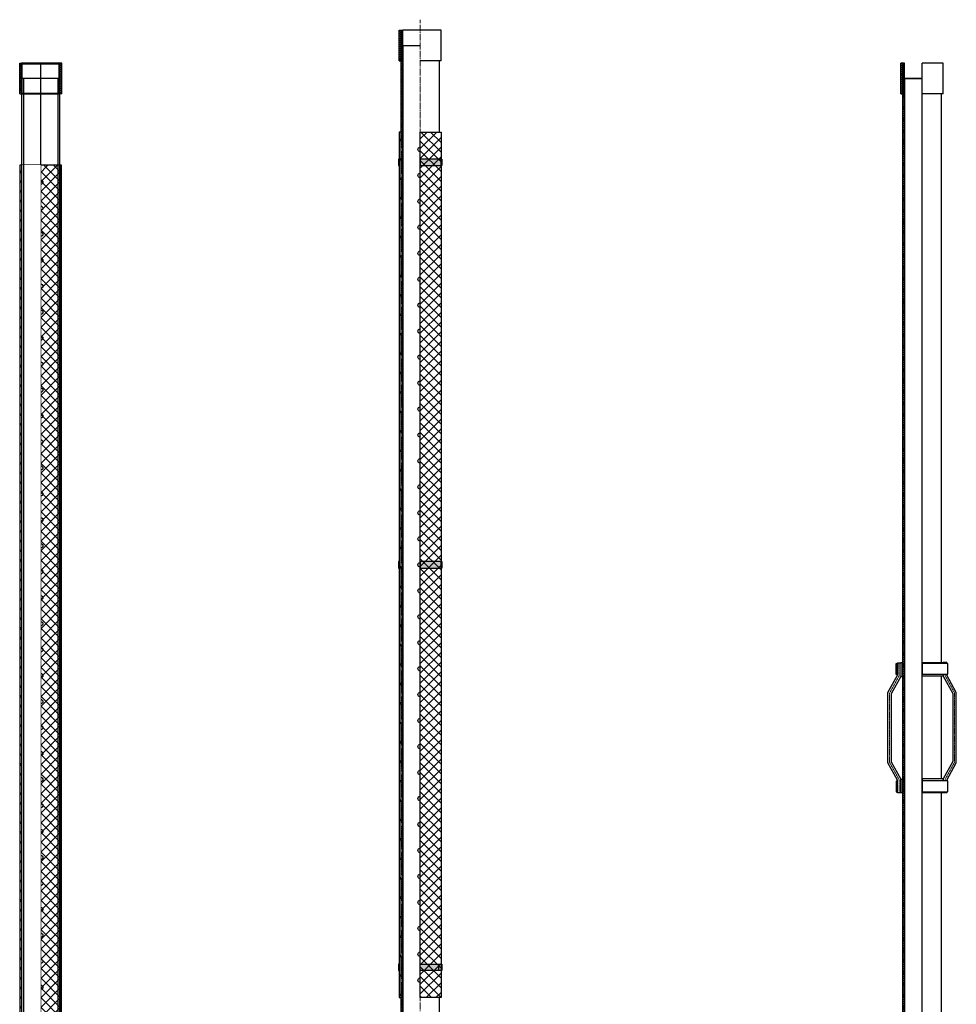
# Model space of a CAD drawing. Header units: millimetres. Extents: x -86317 to 111398, y -49249 to 226810.
# Tile 65 of 68: x 26456 to 28620, y 196868 to 199143. Entities that reach past the tile are written whole.
import ezdxf

# ---------------------------------------------------------------- set-up
doc = ezdxf.new("R2010")
doc.units = ezdxf.units.MM
doc.set_wipeout_variables(frame=1)
doc.linetypes.add('CENTERX2', pattern=[4, 2.5, -0.5, 0.5, -0.5])
doc.linetypes.add('Штрихпунктирная_ГОСТ', pattern=[20, 15, -1.75, 1.5, -1.75])
for name, color, linetype, lineweight in [('ГТО-2_Металлические_конструкции', 1, 'Continuous', 30), ('ГТО_Металлические_конструкции', 1, 'Continuous', 30), ('ГТО_Оси', 1, 'CENTERX2', 15), ('ГТО_Штриховка', 7, 'Continuous', 15), ('Оси', 1, 'Штрихпунктирная_ГОСТ', 13)]:
    doc.layers.add(name, color=color, linetype=linetype, lineweight=lineweight)

# ---------------------------------------------------------------- blocks, each defined once
blk = doc.blocks.new('Муфта Ду 80')
at = {"layer": 'ГТО_Металлические_конструкции'}
h = blk.add_hatch(dxfattribs=at)
h.set_pattern_fill('ANSI31', color=0, scale=20)
h.set_pattern_definition([(45, (-45263.454, -9582.26), (-44.90128, 44.90128), [])])
h.paths.add_polyline_path([(-44.2, 71), (-48.8, 71), (-48.8, 0), (-44.2, 0)])
h.paths.add_polyline_path([(-42.8, 69.5), (-44.2, 71), (-44.2, 0), (-42.8, 1.5)])
h.paths.add_polyline_path([(44.2, 71), (42.8, 69.5), (42.8, 1.5), (44.2, 0)])
h.paths.add_polyline_path([(48.8, 71), (44.2, 71), (44.2, 0), (48.8, 0)])
at = {"layer": 'ГТО_Штриховка'}
h = blk.add_hatch(dxfattribs=at)
h.set_pattern_fill('ANSI31', color=0)
h.set_pattern_definition([(45, (-45263.4545, -9582.2584), (-2.24506403, 2.24506403), [])])
h.paths.add_polyline_path([(-44.2, 71), (-48.8, 71), (-48.8, 0), (-44.2, 0)])
h.paths.add_polyline_path([(-42.8, 69.5), (-44.2, 71), (-44.2, 0), (-42.8, 1.5)])
h.paths.add_polyline_path([(44.2, 71), (42.8, 69.5), (42.8, 1.5), (44.2, 0)])
h.paths.add_polyline_path([(48.8, 71), (44.2, 71), (44.2, 0), (48.8, 0)])
at = {"layer": 'ГТО_Металлические_конструкции', "color": 0}
for p, q in [((-48.8, 0), (-48.8, 71)), ((-48.8, 71), (-44.2, 71)), ((44.2, 71), (-44.2, 71)), ((-42.8, 69.5), (-44.2, 71)), ((-42.8, 1.5), (-42.8, 69.5)), ((-42.8, 69.5), (42.8, 69.5)), ((42.8, 69.5), (44.2, 71)), ((42.8, 1.5), (42.8, 69.5)), ((48.8, 71), (44.2, 71)), ((48.8, 0), (48.8, 71)), ((-48.8, 0), (-44.2, 0)), ((-42.8, 1.5), (-44.2, 0)), ((-44.2, 0), (44.2, 0)), ((-42.8, 1.5), (42.8, 1.5)), ((42.8, 1.5), (44.2, 0)), ((48.8, 0), (44.2, 0))]:
    blk.add_line(p, q, dxfattribs=at)
at = {"layer": 'ГТО_Металлические_конструкции', "color": 0, "lineweight": 9}
for p, q in [((-44.2, 0), (-44.2, 71)), ((44.2, 0), (44.2, 71))]:
    blk.add_line(p, q, dxfattribs=at)
blk = doc.blocks.new('Скоба')
at = {"layer": 'ГТО_Металлические_конструкции', "color": 0}
blk.add_lwpolyline([(4, 0), (-4, 0), (-4, 28.7), (-26, 68.7), (-26, 231.3), (-4, 271.3), (-4, 300), (4, 300), (4, 268.7), (-18, 228.7), (-18, 71.3), (4, 31.3)], close=True, dxfattribs=at)
at = {"layer": 'ГТО_Оси', "color": 0}
blk.add_lwpolyline([(0, 300), (0, 270), (-22, 230), (-22, 70), (0, 30), (0, 0)], dxfattribs=at)
blk = doc.blocks.new('Рядовое звено 3 м')
at = {"layer": 'ГТО_Металлические_конструкции', "color": 0}
for points in [[(-57, 1622.7), (-59.5, 1622.7), (-59.5, 1647.7), (-57, 1647.7)], [(-57, 1376.4), (-59.5, 1376.4), (-59.5, 1351.4), (-57, 1351.4)]]:
    blk.add_lwpolyline(points, close=True, dxfattribs=at)
at = {"color": 0}
blk.add_wipeout([(-44.2, 0), (44.2, 0), (44.2, 3000), (-44.2, 3000)], dxfattribs=at).dxf.layer = 'ГТО_Металлические_конструкции'
at = {"layer": 'ГТО_Металлические_конструкции', "color": 0}
for p, q in [((-48.8, 2964.5), (-44.2, 2964.5)), ((-44.2, 2964.5), (-40.2, 2964.5))]:
    blk.add_line(p, q, dxfattribs=at)
for points in [[(-44, 1649.6), (-49, 1649.6), (-49, 1618.2), (-44, 1618.2)], [(-44, 1349.6), (-49, 1349.6), (-49, 1380.9), (-44, 1380.9)], [(0.2, 1350.1), (49.2, 1350.1), (49.2, 1381.4), (0.2, 1381.4)]]:
    blk.add_lwpolyline(points, close=True, dxfattribs=at)
blk.add_blockref('Скоба', (-53, 1349.6), dxfattribs=at)
at = {"layer": 'ГТО_Металлические_конструкции', "color": 0, "xscale": -1}
blk.add_blockref('Скоба', (53.2, 1350.1), dxfattribs=at)
at = {"color": 0}
for points in [[(-44.5, 3035.5), (0, 3035.5), (0, 3000), (-44.5, 3000)], [(0, 0), (-44.2, 0), (-44.2, 120.6), (0, 120.6)]]:
    blk.add_wipeout(points, dxfattribs=at)
at = {"layer": 'ГТО_Металлические_конструкции'}
h = blk.add_hatch(dxfattribs=at)
h.set_pattern_fill('ANSI31', color=0, scale=20)
h.set_pattern_definition([(45, (-45263.454, -6617.76), (-44.90128, 44.90128), [])])
h.paths.add_polyline_path([(-44.2, 3035.5), (-48.8, 3035.5), (-48.8, 2964.5), (-44.2, 2964.5)])
h.paths.add_polyline_path([(-42.8, 3034), (-44.2, 3035.5), (-44.2, 2964.5), (-42.8, 2966)])
h.paths.add_polyline_path([(44.2, 3035.5), (42.8, 3034), (42.8, 2966), (44.2, 2964.5)])
h.paths.add_polyline_path([(48.8, 3035.5), (44.2, 3035.5), (44.2, 2964.5), (48.8, 2964.5)])
at = {"layer": 'ГТО_Штриховка'}
h = blk.add_hatch(dxfattribs=at)
h.set_pattern_fill('ANSI31', color=0, angle=90)
h.set_pattern_definition([(135, (-28541.0224, -196007.505), (-2.24506403, -2.24506403), [])])
h.paths.add_polyline_path([(-44.2, 3035.5), (-48.8, 3035.5), (-48.8, 2964.5), (-44.2, 2964.5)])
h.paths.add_polyline_path([(-44.2, 3034), (-44.2, 3035.5), (-44.2, 2964.5), (-44.2, 2966)], flags=17)
h = blk.add_hatch(dxfattribs=at)
h.set_pattern_fill('ANSI31', color=0, angle=90)
h.paths.add_polyline_path([(-40.2, 3035.5), (-44.2, 3035.5), (-44.2, 0), (-40.2, 0)])
at = {"color": 0}
for points in [[(-42.8, 3035.5), (-42.8, 2964.5), (-44.2, 2964.5)], [(-42.8, 0), (-42.8, 35.5), (-44.2, 35.5)]]:
    blk.add_lwpolyline(points, dxfattribs=at)
at = {"layer": 'ГТО_Металлические_конструкции', "color": 0}
for p, q in [((-48.8, 2964.5), (-48.8, 3035.5)), ((-40.2, 3035.5), (-48.8, 3035.5)), ((-44.2, 2964.5), (-44.2, 3035.5)), ((-40.2, 3000), (-40.2, 3035.5)), ((40.2, 3000), (-40.2, 3000)), ((-40.2, 3000), (-40.2, 0)), ((-44.2, 35.5), (-40.2, 35.5))]:
    blk.add_line(p, q, dxfattribs=at)
blk.add_lwpolyline([(-44.2, 3000), (44.2, 3000), (44.2, 35.5), (0, 35.5), (0, 0), (-44.2, 0)], close=True, dxfattribs=at)
at = {"layer": 'ГТО_Оси', "color": 0, "ltscale": 5}
blk.add_lwpolyline([(0, 3000), (0, -2)], dxfattribs=at)
at = {"color": 0}
for points in [[(0, 3035.5), (48.8, 3035.5), (48.8, 2964.5), (0, 2964.5)], [(0.2, 1650.1), (49.2, 1650.1), (49.2, 1618.8), (0.2, 1618.8)], [(0.2, 1350.1), (49.2, 1350.1), (49.2, 1381.4), (0.2, 1381.4)]]:
    blk.add_wipeout(points, dxfattribs=at)
at = {"layer": 'ГТО_Металлические_конструкции', "color": 0}
for p, q in [((48.8, 3035.5), (0, 3035.5)), ((48.8, 2964.5), (48.8, 3035.5)), ((48.8, 2964.5), (0, 2964.5))]:
    blk.add_line(p, q, dxfattribs=at)
for points in [[(0.2, 1650.1), (49.2, 1650.1), (49.2, 1618.8), (0.2, 1618.8)], [(0.2, 1350.1), (49.2, 1350.1), (49.2, 1381.4), (0.2, 1381.4)]]:
    blk.add_lwpolyline(points, close=True, dxfattribs=at)
at = {"color": 0}
for points in [[(0.2, 1623.3), (59.7, 1623.3), (59.7, 1648.3), (0.2, 1648.3)], [(0.2, 1351.9), (59.7, 1351.9), (59.7, 1376.9), (0.2, 1376.9)]]:
    blk.add_wipeout(points, dxfattribs=at)
at = {"layer": 'ГТО-2_Металлические_конструкции', "color": 0}
blk.add_lwpolyline([(0, 0), (0, 3035.5)], dxfattribs=at)
at = {"layer": 'ГТО_Металлические_конструкции', "color": 0}
for points in [[(0.2, 1623.3), (59.7, 1623.3), (59.7, 1648.3), (0.2, 1648.3)], [(0.2, 1351.9), (59.7, 1351.9), (59.7, 1376.9), (0.2, 1376.9)]]:
    blk.add_lwpolyline(points, close=True, dxfattribs=at)

msp = doc.modelspace()

# ---------------------------------------------------------------- hatches: boundary and pattern name
at = {"layer": 'ГТО_Металлические_конструкции'}
h = msp.add_hatch(dxfattribs=at)
h.set_pattern_fill('ANSI31', color=0, scale=20)
h.set_pattern_definition([(45, (-17881.9, 189465.84), (-44.90128, 44.90128), [])])
h.paths.add_polyline_path([(27337.302, 199119.098), (27332.802, 199119.098), (27332.802, 199048.098), (27337.302, 199048.098)])
h.paths.add_polyline_path([(27338.802, 199117.598), (27337.302, 199119.098), (27337.302, 199048.098), (27338.802, 199049.598)])
h.paths.add_polyline_path([(27425.802, 199119.098), (27424.302, 199117.598), (27424.302, 199049.598), (27425.802, 199048.098)])
h.paths.add_polyline_path([(27430.302, 199119.098), (27425.802, 199119.098), (27425.802, 199048.098), (27430.302, 199048.098)])
at = {"layer": 'ГТО_Штриховка'}
h = msp.add_hatch(dxfattribs=at)
h.set_pattern_fill('ANSI31', color=0)
h.set_pattern_definition([(45, (-201.4952, 76.0934), (-2.24506403, 2.24506403), [])])
h.paths.add_polyline_path([(27337.302, 199119.098), (27332.802, 199119.098), (27332.802, 199048.098), (27337.302, 199048.098)])
h.paths.add_polyline_path([(27337.302, 199117.598), (27337.302, 199119.098), (27337.302, 199048.098), (27337.302, 199049.598)], flags=17)
h = msp.add_hatch(dxfattribs=at)
h.set_pattern_fill('ANSI31', color=256, angle=90)
h.set_pattern_definition([(135, (27381.5516, 196081.5984), (-2.245064, -2.245064), [])])
h.paths.add_polyline_path([(27341.302, 199117.598), (27337.302, 199117.598), (27337.302, 199083.598), (27341.302, 199083.598)])
h.paths.add_polyline_path([(27341.302, 199119.098), (27337.302, 199119.098), (27338.802, 199117.598), (27341.302, 199117.598)])
h.paths.add_polyline_path([(27338.802, 199083.598), (27337.302, 199083.598), (27337.302, 199048.098), (27338.603, 199048.098), (27338.802, 199048.672)])
h.paths.add_polyline_path([(27341.302, 199083.598), (27338.802, 199083.598), (27338.802, 199048.098), (27341.302, 199048.098)])
h.paths.add_polyline_path([(27337.302, 198848.598), (27341.302, 198848.598), (27341.302, 199048.098), (27337.302, 199048.098)])
h.paths.add_polyline_path([(27337.302, 198788.598), (27341.302, 198788.598), (27341.302, 198838.598), (27337.302, 198838.598)])
h.paths.add_polyline_path([(27337.302, 198728.598), (27341.302, 198728.598), (27341.302, 198778.598), (27337.302, 198778.598)])
h.paths.add_polyline_path([(27337.302, 198668.598), (27341.302, 198668.598), (27341.302, 198718.598), (27337.302, 198718.598)])
h.paths.add_polyline_path([(27337.302, 198608.598), (27341.302, 198608.598), (27341.302, 198658.598), (27337.302, 198658.598)])
h.paths.add_polyline_path([(27337.302, 198548.598), (27341.302, 198548.598), (27341.302, 198598.598), (27337.302, 198598.598)])
h.paths.add_polyline_path([(27337.302, 198488.598), (27341.302, 198488.598), (27341.302, 198538.598), (27337.302, 198538.598)])
h.paths.add_polyline_path([(27337.302, 198428.598), (27341.302, 198428.598), (27341.302, 198478.598), (27337.302, 198478.598)])
h.paths.add_polyline_path([(27337.302, 198368.598), (27341.302, 198368.598), (27341.302, 198418.598), (27337.302, 198418.598)])
h.paths.add_polyline_path([(27337.302, 198308.598), (27341.302, 198308.598), (27341.302, 198358.598), (27337.302, 198358.598)])
h.paths.add_polyline_path([(27337.302, 198248.598), (27341.302, 198248.598), (27341.302, 198298.598), (27337.302, 198298.598)])
h.paths.add_polyline_path([(27337.302, 198188.598), (27341.302, 198188.598), (27341.302, 198238.598), (27337.302, 198238.598)])
h.paths.add_polyline_path([(27337.302, 198128.598), (27341.302, 198128.598), (27341.302, 198178.598), (27337.302, 198178.598)])
h.paths.add_polyline_path([(27337.302, 198068.598), (27341.302, 198068.598), (27341.302, 198118.598), (27337.302, 198118.598)])
h.paths.add_polyline_path([(27337.302, 198008.598), (27341.302, 198008.598), (27341.302, 198058.598), (27337.302, 198058.598)])
h.paths.add_polyline_path([(27337.302, 197948.598), (27341.302, 197948.598), (27341.302, 197998.598), (27337.302, 197998.598)])
h.paths.add_polyline_path([(27337.302, 197888.598), (27341.302, 197888.598), (27341.302, 197938.598), (27337.302, 197938.598)])
h.paths.add_polyline_path([(27337.302, 197828.598), (27341.302, 197828.598), (27341.302, 197878.598), (27337.302, 197878.598)])
h.paths.add_polyline_path([(27337.302, 197768.598), (27341.302, 197768.598), (27341.302, 197818.598), (27337.302, 197818.598)])
h.paths.add_polyline_path([(27337.302, 197708.598), (27341.302, 197708.598), (27341.302, 197758.598), (27337.302, 197758.598)])
h.paths.add_polyline_path([(27337.302, 197648.598), (27341.302, 197648.598), (27341.302, 197698.598), (27337.302, 197698.598)])
h.paths.add_polyline_path([(27337.302, 197588.598), (27341.302, 197588.598), (27341.302, 197638.598), (27337.302, 197638.598)])
h.paths.add_polyline_path([(27337.302, 197528.598), (27341.302, 197528.598), (27341.302, 197578.598), (27337.302, 197578.598)])
h.paths.add_polyline_path([(27337.302, 197468.598), (27341.302, 197468.598), (27341.302, 197518.598), (27337.302, 197518.598)])
h.paths.add_polyline_path([(27337.302, 197408.598), (27341.302, 197408.598), (27341.302, 197458.598), (27337.302, 197458.598)])
h.paths.add_polyline_path([(27337.302, 197348.598), (27341.302, 197348.598), (27341.302, 197398.598), (27337.302, 197398.598)])
h.paths.add_polyline_path([(27337.302, 197288.598), (27341.302, 197288.598), (27341.302, 197338.598), (27337.302, 197338.598)])
h.paths.add_polyline_path([(27337.302, 197228.598), (27341.302, 197228.598), (27341.302, 197278.598), (27337.302, 197278.598)])
h.paths.add_polyline_path([(27337.302, 197168.598), (27341.302, 197168.598), (27341.302, 197218.598), (27337.302, 197218.598)])
h.paths.add_polyline_path([(27337.302, 197108.598), (27341.302, 197108.598), (27341.302, 197158.598), (27337.302, 197158.598)])
h.paths.add_polyline_path([(27337.302, 197048.598), (27341.302, 197048.598), (27341.302, 197098.598), (27337.302, 197098.598)])
h.paths.add_polyline_path([(27337.302, 196988.598), (27341.302, 196988.598), (27341.302, 197038.598), (27337.302, 197038.598)])
h.paths.add_polyline_path([(27337.302, 196928.598), (27341.302, 196928.598), (27341.302, 196978.598), (27337.302, 196978.598)])
h.paths.add_polyline_path([(27341.302, 196918.598), (27337.302, 196918.598), (27337.302, 196083.598), (27341.302, 196083.598)])
h = msp.add_hatch(dxfattribs=at)
h.set_pattern_fill('ANSI37', color=256, scale=10, angle=90)
h.set_pattern_definition([(135, (27381.55, 196081.598), (-22.45064, -22.45064), []), (225, (27381.55, 196081.598), (22.45064, -22.45064), [])])
h.paths.add_polyline_path([(27337.302, 198883.598), (27333.352, 198883.598), (27333.352, 196883.598), (27337.302, 196883.598)])
h = msp.add_hatch(color=256, dxfattribs=at)
h.dxf.hatch_style = 1
h.paths.add_polyline_path([(27333.352, 196961.098), (27331.352, 196961.098), (27331.352, 196946.098), (27333.352, 196946.098)])
h.paths.add_polyline_path([(27333.352, 197891.098), (27331.352, 197891.098), (27331.352, 197876.098), (27333.352, 197876.098)])
h.paths.add_polyline_path([(27333.352, 198821.098), (27331.352, 198821.098), (27331.352, 198806.098), (27333.352, 198806.098)])

# ---------------------------------------------------------------- linework, layer by layer
at = {"color": 0}
msp.add_lwpolyline([(27338.802, 199119.098), (27338.802, 199048.098), (27337.302, 199048.098)], dxfattribs=at)
at = {"layer": 'ГТО_Металлические_конструкции', "color": 0}
for p, q in [((27332.802, 199048.098), (27332.802, 199119.098)), ((27332.802, 199119.098), (27341.302, 199119.098)), ((27337.302, 199048.098), (27337.302, 199119.098)), ((27332.802, 199048.098), (27337.302, 199048.098)), ((27338.802, 199049.598), (27337.302, 199048.098)), ((27337.302, 199048.098), (27341.302, 199048.098)), ((27337.302, 199048.098), (27341.302, 199048.098)), ((27338.802, 199049.598), (27341.302, 199049.598)), ((27337.302, 198848.598), (27341.302, 198848.598)), ((27337.302, 198838.598), (27341.302, 198838.598)), ((27337.302, 198788.598), (27341.302, 198788.598)), ((27337.302, 198778.598), (27341.302, 198778.598)), ((27337.302, 198728.598), (27341.302, 198728.598)), ((27337.302, 198718.598), (27341.302, 198718.598)), ((27337.302, 198668.598), (27341.302, 198668.598)), ((27337.302, 198658.598), (27341.302, 198658.598)), ((27337.302, 198608.598), (27341.302, 198608.598)), ((27337.302, 198598.598), (27341.302, 198598.598)), ((27337.302, 198548.598), (27341.302, 198548.598)), ((27337.302, 198538.598), (27341.302, 198538.598)), ((27337.302, 198488.598), (27341.302, 198488.598)), ((27337.302, 198478.598), (27341.302, 198478.598)), ((27337.302, 198428.598), (27341.302, 198428.598)), ((27337.302, 198418.598), (27341.302, 198418.598)), ((27337.302, 198368.598), (27341.302, 198368.598)), ((27337.302, 198358.598), (27341.302, 198358.598)), ((27337.302, 198308.598), (27341.302, 198308.598)), ((27337.302, 198298.598), (27341.302, 198298.598)), ((27337.302, 198248.598), (27341.302, 198248.598)), ((27337.302, 198238.598), (27341.302, 198238.598)), ((27337.302, 198188.598), (27341.302, 198188.598)), ((27337.302, 198178.598), (27341.302, 198178.598)), ((27337.302, 198128.598), (27341.302, 198128.598)), ((27337.302, 198118.598), (27341.302, 198118.598)), ((27337.302, 198068.598), (27341.302, 198068.598)), ((27337.302, 198058.598), (27341.302, 198058.598)), ((27337.302, 198008.598), (27341.302, 198008.598)), ((27337.302, 197998.598), (27341.302, 197998.598)), ((27337.302, 197948.598), (27341.302, 197948.598)), ((27337.302, 197938.598), (27341.302, 197938.598)), ((27337.302, 197888.598), (27341.302, 197888.598)), ((27337.302, 197878.598), (27341.302, 197878.598)), ((27337.302, 197828.598), (27341.302, 197828.598)), ((27337.302, 197818.598), (27341.302, 197818.598)), ((27337.302, 197768.598), (27341.302, 197768.598)), ((27337.302, 197758.598), (27341.302, 197758.598)), ((27337.302, 197708.598), (27341.302, 197708.598)), ((27337.302, 197698.598), (27341.302, 197698.598)), ((27337.302, 197648.598), (27341.302, 197648.598)), ((27337.302, 197638.598), (27341.302, 197638.598)), ((27337.302, 197588.598), (27341.302, 197588.598)), ((27337.302, 197578.598), (27341.302, 197578.598)), ((27337.302, 197528.598), (27341.302, 197528.598)), ((27337.302, 197518.598), (27341.302, 197518.598)), ((27337.302, 197468.598), (27341.302, 197468.598)), ((27337.302, 197458.598), (27341.302, 197458.598)), ((27337.302, 197408.598), (27341.302, 197408.598)), ((27337.302, 197398.598), (27341.302, 197398.598)), ((27337.302, 197348.598), (27341.302, 197348.598)), ((27337.302, 197338.598), (27341.302, 197338.598)), ((27337.302, 197288.598), (27341.302, 197288.598)), ((27337.302, 197278.598), (27341.302, 197278.598)), ((27337.302, 197228.598), (27341.302, 197228.598)), ((27337.302, 197218.598), (27341.302, 197218.598)), ((27337.302, 197168.598), (27341.302, 197168.598)), ((27337.302, 197158.598), (27341.302, 197158.598)), ((27337.302, 197108.598), (27341.302, 197108.598)), ((27337.302, 197098.598), (27341.302, 197098.598)), ((27337.302, 197048.598), (27341.302, 197048.598)), ((27337.302, 197038.598), (27341.302, 197038.598)), ((27337.302, 196988.598), (27341.302, 196988.598)), ((27337.302, 196978.598), (27341.302, 196978.598)), ((27337.302, 196928.598), (27341.302, 196928.598)), ((27337.302, 196918.598), (27341.302, 196918.598))]:
    msp.add_line(p, q, dxfattribs=at)
msp.add_lwpolyline([(27341.302, 199083.598), (27341.302, 199119.098)], dxfattribs=at)
for points in [[(27337.302, 199083.598), (27381.552, 199083.598), (27425.802, 199083.598), (27425.802, 199048.098), (27425.802, 196083.598), (27337.302, 196083.598)], [(27341.302, 199083.598), (27341.302, 199083.598), (27341.302, 196083.598), (27341.302, 196083.598)], [(27337.302, 198883.598), (27333.352, 198883.598), (27333.352, 196883.598), (27337.302, 196883.598)], [(27333.352, 198821.098), (27331.352, 198821.098), (27331.352, 198806.098), (27333.352, 198806.098)], [(27333.352, 197891.098), (27331.352, 197891.098), (27331.352, 197876.098), (27333.352, 197876.098)], [(27333.352, 196961.098), (27331.352, 196961.098), (27331.352, 196946.098), (27333.352, 196946.098)]]:
    msp.add_lwpolyline(points, close=True, dxfattribs=at)
for centre in [(27381.552, 198843.598), (27381.552, 198783.598), (27381.552, 198723.598), (27381.552, 198663.598), (27381.552, 198603.598), (27381.552, 198543.598), (27381.552, 198483.598), (27381.552, 198423.598), (27381.552, 198363.598), (27381.552, 198303.598), (27381.552, 198243.598), (27381.552, 198183.598), (27381.552, 198123.598), (27381.552, 198063.598), (27381.552, 198003.598), (27381.552, 197943.598), (27381.552, 197883.598), (27381.552, 197823.598), (27381.552, 197763.598), (27381.552, 197703.598), (27381.552, 197643.598), (27381.552, 197583.598), (27381.552, 197523.598), (27381.552, 197463.598), (27381.552, 197403.598), (27381.552, 197343.598), (27381.552, 197283.598), (27381.552, 197223.598), (27381.552, 197163.598), (27381.552, 197103.598), (27381.552, 197043.598), (27381.552, 196983.598), (27381.552, 196923.598)]:
    msp.add_circle(centre, 5, dxfattribs=at)

# ---------------------------------------------------------------- block references
at = {"color": 0}
msp.add_blockref('Рядовое звено 3 м', (28541.022, 196007.505), dxfattribs=at)

# ---------------------------------------------------------------- wipeouts: each hides what was drawn before it
msp.add_wipeout([(26460.862, 196007.505), (26549.362, 196007.505), (26549.362, 199007.505), (26460.862, 199007.505)], dxfattribs=at).dxf.layer = 'ГТО_Металлические_конструкции'

# ---------------------------------------------------------------- next in the draw order: linework, layer by layer
at = {"layer": 'ГТО_Металлические_конструкции', "color": 0}
for p, q in [((26460.862, 198772.505), (26464.862, 198772.505)), ((26545.362, 198772.505), (26549.362, 198772.505)), ((26460.862, 198762.505), (26464.862, 198762.505)), ((26545.362, 198762.505), (26549.362, 198762.505)), ((26460.862, 198712.505), (26464.862, 198712.505)), ((26460.862, 198702.505), (26464.862, 198702.505)), ((26545.362, 198712.505), (26549.362, 198712.505)), ((26545.362, 198702.505), (26549.362, 198702.505)), ((26460.862, 198652.505), (26464.862, 198652.505)), ((26545.362, 198652.505), (26549.362, 198652.505)), ((26460.862, 198642.505), (26464.862, 198642.505)), ((26545.362, 198642.505), (26549.362, 198642.505)), ((26460.862, 198592.505), (26464.862, 198592.505)), ((26545.362, 198592.505), (26549.362, 198592.505)), ((26460.862, 198582.505), (26464.862, 198582.505)), ((26545.362, 198582.505), (26549.362, 198582.505)), ((26460.862, 198532.505), (26464.862, 198532.505)), ((26460.862, 198522.505), (26464.862, 198522.505)), ((26545.362, 198532.505), (26549.362, 198532.505)), ((26545.362, 198522.505), (26549.362, 198522.505)), ((26460.862, 198472.505), (26464.862, 198472.505)), ((26545.362, 198472.505), (26549.362, 198472.505)), ((26460.862, 198462.505), (26464.862, 198462.505)), ((26545.362, 198462.505), (26549.362, 198462.505)), ((26460.862, 198412.505), (26464.862, 198412.505)), ((26460.862, 198402.505), (26464.862, 198402.505)), ((26545.362, 198412.505), (26549.362, 198412.505)), ((26545.362, 198402.505), (26549.362, 198402.505)), ((26460.862, 198352.505), (26464.862, 198352.505)), ((26460.862, 198342.505), (26464.862, 198342.505)), ((26545.362, 198352.505), (26549.362, 198352.505)), ((26545.362, 198342.505), (26549.362, 198342.505)), ((26460.862, 198292.505), (26464.862, 198292.505)), ((26545.362, 198292.505), (26549.362, 198292.505)), ((26460.862, 198282.505), (26464.862, 198282.505)), ((26545.362, 198282.505), (26549.362, 198282.505)), ((26460.862, 198232.505), (26464.862, 198232.505)), ((26460.862, 198222.505), (26464.862, 198222.505)), ((26545.362, 198232.505), (26549.362, 198232.505)), ((26545.362, 198222.505), (26549.362, 198222.505)), ((26460.862, 198172.505), (26464.862, 198172.505)), ((26460.862, 198162.505), (26464.862, 198162.505)), ((26545.362, 198172.505), (26549.362, 198172.505)), ((26545.362, 198162.505), (26549.362, 198162.505)), ((26460.862, 198112.505), (26464.862, 198112.505)), ((26545.362, 198112.505), (26549.362, 198112.505)), ((26460.862, 198102.505), (26464.862, 198102.505)), ((26545.362, 198102.505), (26549.362, 198102.505)), ((26460.862, 198052.505), (26464.862, 198052.505)), ((26460.862, 198042.505), (26464.862, 198042.505)), ((26545.362, 198052.505), (26549.362, 198052.505)), ((26545.362, 198042.505), (26549.362, 198042.505)), ((26460.862, 197992.505), (26464.862, 197992.505)), ((26545.362, 197992.505), (26549.362, 197992.505)), ((26460.862, 197982.505), (26464.862, 197982.505)), ((26545.362, 197982.505), (26549.362, 197982.505)), ((26460.862, 197932.505), (26464.862, 197932.505)), ((26545.362, 197932.505), (26549.362, 197932.505)), ((26460.862, 197922.505), (26464.862, 197922.505)), ((26545.362, 197922.505), (26549.362, 197922.505)), ((26460.862, 197872.505), (26464.862, 197872.505)), ((26460.862, 197862.505), (26464.862, 197862.505)), ((26545.362, 197872.505), (26549.362, 197872.505)), ((26545.362, 197862.505), (26549.362, 197862.505)), ((26460.862, 197812.505), (26464.862, 197812.505)), ((26545.362, 197812.505), (26549.362, 197812.505)), ((26460.862, 197802.505), (26464.862, 197802.505)), ((26545.362, 197802.505), (26549.362, 197802.505)), ((26460.862, 197752.505), (26464.862, 197752.505)), ((26460.862, 197742.505), (26464.862, 197742.505)), ((26545.362, 197752.505), (26549.362, 197752.505)), ((26545.362, 197742.505), (26549.362, 197742.505)), ((26460.862, 197692.505), (26464.862, 197692.505)), ((26460.862, 197682.505), (26464.862, 197682.505)), ((26545.362, 197692.505), (26549.362, 197692.505)), ((26545.362, 197682.505), (26549.362, 197682.505)), ((26460.862, 197632.505), (26464.862, 197632.505)), ((26545.362, 197632.505), (26549.362, 197632.505)), ((26460.862, 197622.505), (26464.862, 197622.505)), ((26545.362, 197622.505), (26549.362, 197622.505)), ((26460.862, 197572.505), (26464.862, 197572.505)), ((26460.862, 197562.505), (26464.862, 197562.505)), ((26545.362, 197572.505), (26549.362, 197572.505)), ((26545.362, 197562.505), (26549.362, 197562.505)), ((26460.862, 197512.505), (26464.862, 197512.505)), ((26460.862, 197502.505), (26464.862, 197502.505)), ((26545.362, 197512.505), (26549.362, 197512.505)), ((26545.362, 197502.505), (26549.362, 197502.505)), ((26460.862, 197452.505), (26464.862, 197452.505)), ((26545.362, 197452.505), (26549.362, 197452.505)), ((26460.862, 197442.505), (26464.862, 197442.505)), ((26545.362, 197442.505), (26549.362, 197442.505)), ((26460.862, 197392.505), (26464.862, 197392.505)), ((26460.862, 197382.505), (26464.862, 197382.505)), ((26545.362, 197392.505), (26549.362, 197392.505)), ((26545.362, 197382.505), (26549.362, 197382.505)), ((26460.862, 197332.505), (26464.862, 197332.505)), ((26545.362, 197332.505), (26549.362, 197332.505)), ((26460.862, 197322.505), (26464.862, 197322.505)), ((26545.362, 197322.505), (26549.362, 197322.505)), ((26460.862, 197272.505), (26464.862, 197272.505)), ((26545.362, 197272.505), (26549.362, 197272.505)), ((26460.862, 197262.505), (26464.862, 197262.505)), ((26545.362, 197262.505), (26549.362, 197262.505)), ((26460.862, 197212.505), (26464.862, 197212.505)), ((26460.862, 197202.505), (26464.862, 197202.505)), ((26545.362, 197212.505), (26549.362, 197212.505)), ((26545.362, 197202.505), (26549.362, 197202.505)), ((26460.862, 197152.505), (26464.862, 197152.505)), ((26545.362, 197152.505), (26549.362, 197152.505)), ((26460.862, 197142.505), (26464.862, 197142.505)), ((26545.362, 197142.505), (26549.362, 197142.505)), ((26460.862, 197092.505), (26464.862, 197092.505)), ((26460.862, 197082.505), (26464.862, 197082.505)), ((26545.362, 197092.505), (26549.362, 197092.505)), ((26545.362, 197082.505), (26549.362, 197082.505)), ((26460.862, 197032.505), (26464.862, 197032.505)), ((26460.862, 197022.505), (26464.862, 197022.505)), ((26545.362, 197032.505), (26549.362, 197032.505)), ((26545.362, 197022.505), (26549.362, 197022.505)), ((26460.862, 196972.505), (26464.862, 196972.505)), ((26545.362, 196972.505), (26549.362, 196972.505)), ((26460.862, 196962.505), (26464.862, 196962.505)), ((26545.362, 196962.505), (26549.362, 196962.505)), ((26460.862, 196912.505), (26464.862, 196912.505)), ((26460.862, 196902.505), (26464.862, 196902.505)), ((26545.362, 196912.505), (26549.362, 196912.505)), ((26545.362, 196902.505), (26549.362, 196902.505))]:
    msp.add_line(p, q, dxfattribs=at)

# ---------------------------------------------------------------- next in the draw order: block references
at = {"color": 0}
msp.add_blockref('Муфта Ду 80', (26505.112, 198972.005), dxfattribs=at)

# ---------------------------------------------------------------- next in the draw order: wipeouts: each hides what was drawn before it
for points in [[(27381.552, 199119.098), (27430.302, 199119.098), (27430.302, 199048.098), (27381.552, 199048.098)], [(27429.752, 196883.598), (27381.552, 196883.598), (27381.552, 198883.598), (27429.752, 198883.598)]]:
    msp.add_wipeout(points, dxfattribs=at)

# ---------------------------------------------------------------- next in the draw order: hatches: boundary and pattern name
at = {"layer": 'ГТО_Штриховка'}
h = msp.add_hatch(dxfattribs=at)
h.set_pattern_fill('ANSI37', color=0, scale=5)
h.set_pattern_definition([(45, (-201.495, 76.093), (-11.2253202, 11.2253202), []), (135, (-201.495, 76.093), (-11.2253202, -11.2253202), [])])
h.paths.add_polyline_path([(27429.752, 196883.598), (27381.552, 196883.598), (27381.552, 198883.598), (27429.752, 198883.598)])
h = msp.add_hatch(color=256, dxfattribs=at)
h.dxf.hatch_style = 1
h.paths.add_polyline_path([(27381.552, 198806.098), (27431.752, 198806.098), (27431.752, 198821.098), (27381.552, 198821.098)])
h = msp.add_hatch(color=256, dxfattribs=at)
h.dxf.hatch_style = 1
h.paths.add_polyline_path([(27381.552, 197876.098), (27431.752, 197876.098), (27431.752, 197891.098), (27381.552, 197891.098)])
h = msp.add_hatch(color=256, dxfattribs=at)
h.dxf.hatch_style = 1
h.paths.add_polyline_path([(27381.552, 196961.098), (27431.752, 196961.098), (27431.752, 196946.098), (27381.552, 196946.098)])

# ---------------------------------------------------------------- next in the draw order: linework, layer by layer
at = {"color": 0}
for points in [[(27429.752, 198821.098), (27431.752, 198821.098), (27431.752, 198806.098), (27429.752, 198806.098)], [(27429.752, 197891.098), (27431.752, 197891.098), (27431.752, 197876.098), (27429.752, 197876.098)], [(27424.385, 196961.098), (27431.752, 196961.098), (27431.752, 196946.098), (27424.385, 196946.098)]]:
    msp.add_lwpolyline(points, close=True, dxfattribs=at)
at = {"layer": 'ГТО-2_Металлические_конструкции', "color": 0}
msp.add_lwpolyline([(27381.552, 199119.098), (27341.302, 199119.098)], dxfattribs=at)
at = {"layer": 'ГТО_Металлические_конструкции', "color": 0}
for p, q in [((27430.302, 199119.098), (27381.552, 199119.098)), ((27430.302, 199048.098), (27430.302, 199119.098)), ((27430.302, 199048.098), (27381.552, 199048.098))]:
    msp.add_line(p, q, dxfattribs=at)
for points in [[(27429.752, 196883.598), (27381.552, 196883.598), (27381.552, 198883.598), (27429.752, 198883.598)], [(27381.552, 198806.098), (27431.752, 198806.098), (27431.752, 198821.098), (27381.552, 198821.098)], [(27381.552, 197876.098), (27431.752, 197876.098), (27431.752, 197891.098), (27381.552, 197891.098)], [(27381.552, 196961.098), (27431.752, 196961.098), (27431.752, 196946.098), (27381.552, 196946.098)]]:
    msp.add_lwpolyline(points, close=True, dxfattribs=at)
at = {"layer": 'Оси'}
msp.add_line((27381.552, 196055.845), (27381.552, 199143.297), dxfattribs=at)

# ---------------------------------------------------------------- next in the draw order: wipeouts: each hides what was drawn before it
at = {"color": 0}
msp.add_wipeout([(26553.312, 196807.505), (26505.112, 196807.505), (26505.112, 198807.505), (26553.312, 198807.505)], dxfattribs=at)

# ---------------------------------------------------------------- next in the draw order: hatches: boundary and pattern name
at = {"layer": 'ГТО_Штриховка'}
h = msp.add_hatch(dxfattribs=at)
h.set_pattern_fill('ANSI37', color=0, scale=5)
h.set_pattern_definition([(45, (-18665.326, 189272.62), (-11.22532, 11.22532), []), (135, (-18665.326, 189272.62), (-11.22532, -11.22532), [])])
h.paths.add_polyline_path([(26553.312, 198807.505), (26456.912, 198807.505), (26456.912, 196807.505), (26553.312, 196807.505)])

# ---------------------------------------------------------------- next in the draw order: linework, layer by layer
at = {"color": 0}
for points in [[(26553.312, 198807.505), (26456.912, 198807.505), (26456.912, 196807.505), (26553.312, 196807.505)], [(26549.812, 198807.505), (26460.412, 198807.505), (26460.412, 196807.505), (26549.812, 196807.505)]]:
    msp.add_lwpolyline(points, close=True, dxfattribs=at)
at = {"layer": 'ГТО-2_Металлические_конструкции', "color": 0}
msp.add_lwpolyline([(26505.112, 196005.505), (26505.112, 199043.005)], dxfattribs=at)
at = {"layer": 'ГТО_Металлические_конструкции', "color": 0}
for centre in [(26505.112, 198767.505), (26505.112, 198707.505), (26505.112, 198647.505), (26505.112, 198587.505), (26505.112, 198527.505), (26505.112, 198467.505), (26505.112, 198407.505), (26505.112, 198347.505), (26505.112, 198287.505), (26505.112, 198227.505), (26505.112, 198167.505), (26505.112, 198107.505), (26505.112, 198047.505), (26505.112, 197987.505), (26505.112, 197927.505), (26505.112, 197867.505), (26505.112, 197807.505), (26505.112, 197747.505), (26505.112, 197687.505), (26505.112, 197627.505), (26505.112, 197567.505), (26505.112, 197507.505), (26505.112, 197447.505), (26505.112, 197387.505), (26505.112, 197327.505), (26505.112, 197267.505), (26505.112, 197207.505), (26505.112, 197147.505), (26505.112, 197087.505), (26505.112, 197027.505), (26505.112, 196967.505), (26505.112, 196907.505)]:
    msp.add_circle(centre, 5, dxfattribs=at)
at = {"layer": 'ГТО_Оси', "color": 0, "ltscale": 5}
msp.add_lwpolyline([(26505.112, 199007.505), (26505.112, 196005.505)], dxfattribs=at)

# ---------------------------------------------------------------- next in the draw order: wipeouts: each hides what was drawn before it
at = {"color": 0}
msp.add_wipeout([(26505.112, 198807.505), (26460.862, 198807.505), (26460.862, 196807.505), (26505.112, 196807.505)], dxfattribs=at)

# ---------------------------------------------------------------- next in the draw order: linework, layer by layer
at = {"layer": 'ГТО_Металлические_конструкции', "color": 0}
for points in [[(26460.862, 196007.505), (26549.362, 196007.505), (26549.362, 199007.505), (26460.862, 199007.505)], [(26545.362, 199007.505), (26464.862, 199007.505), (26464.862, 196007.505), (26545.362, 196007.505)]]:
    msp.add_lwpolyline(points, close=True, dxfattribs=at)

doc.saveas('drawing.dxf')
